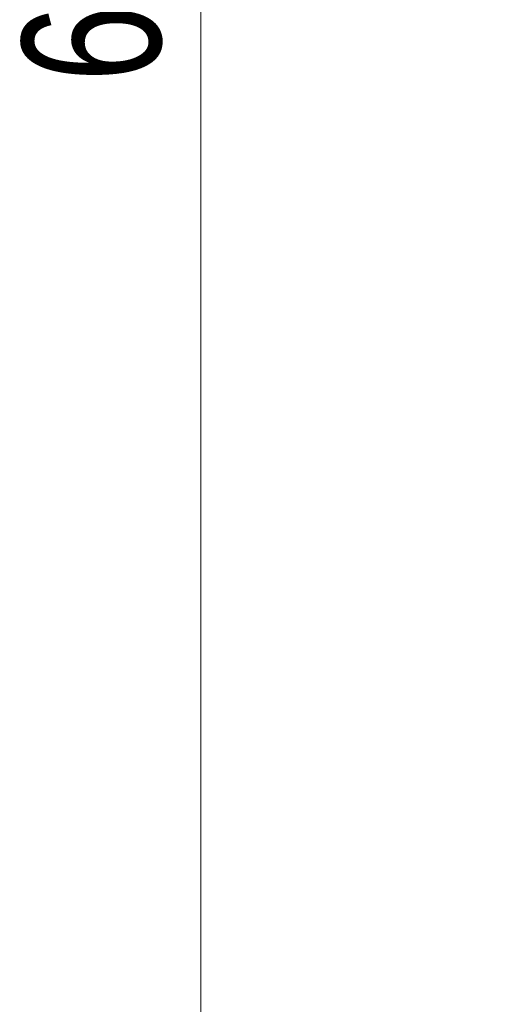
# Model space of a CAD drawing. Header units: millimetres. Extents: x 5 to 415, y 5 to 292.
# Tile 37 of 57: x 132 to 144, y 193 to 218. Entities that reach past the tile are written whole.
import ezdxf

# ---------------------------------------------------------------- set-up
doc = ezdxf.new("R2010")
doc.units = ezdxf.units.MM
doc.styles.add('SLDTEXTSTYLE1', font='TXT', dxfattribs={"width": 0.75})
doc.dimstyles.new('SLDDIMSTYLE3', dxfattribs={"dimtxt": 3.5, "dimasz": 3.556, "dimexe": 0, "dimexo": 0.0625, "dimgap": 0.875, "dimtad": 1, "dimdec": 1, "dimrnd": 1e-09, "dimzin": 12, "dimdsep": 46, "dimtxsty": 'SLDTEXTSTYLE1', "dimblk1": 'CLOSED', "dimblk2": 'CLOSED', "dimsah": 1, "dimcen": 0.09, "dimadec": 0, "dimazin": 3, "dimtfac": 1, "dimtdec": 1, "dimtofl": 0, "dimtmove": 0, "dimatfit": 3, "dimldrblk": 'CLOSED', "dimfxl": 1, "dimfrac": 2, "dimtolj": 1, "dimtzin": 12, "dimarcsym": 0})

# ---------------------------------------------------------------- blocks, each defined once
blk = doc.blocks.new('_CLOSED')
at = {"color": 0, "linetype": 'ByBlock', "lineweight": -2}
for p, q in [((-1, 0.166667), (0, 0)), ((-1, 0.166667), (-1, -0.166667)), ((0, 0), (-1, -0.166667)), ((0, 0), (-1, 0))]:
    blk.add_line(p, q, dxfattribs=at)
blk = doc.blocks.new('_D_8')
at = {"color": 7, "linetype": 'Continuous', "lineweight": 0}
for p, q in [((149.512, 252.91), (135.49, 252.91)), ((136.49, 252.91), (136.49, 188.174)), ((158.249, 188.174), (135.49, 188.174))]:
    blk.add_line(p, q, dxfattribs=at)
at = {"color": 7, "linetype": 'Continuous', "lineweight": 0, "xscale": 3.556, "yscale": 3.556}
for p, rotation in [((136.49, 252.91, 0.1), 90), ((136.49, 188.174, 0.1), 270)]:
    blk.add_blockref('_CLOSED', p, dxfattribs=dict(at, rotation=rotation))
at = {"color": 7, "linetype": 'Continuous', "lineweight": 0, "insert": (131.979, 215.936), "char_height": 3.5, "attachment_point": 1, "rotation": 90, "style": 'SLDTEXTSTYLE1'}
blk.add_mtext('64,7', dxfattribs=at)

msp = doc.modelspace()

# ---------------------------------------------------------------- dimensions: what is measured, and where the dimension line sits
at = {"color": 7, "linetype": 'Continuous', "lineweight": 0}
dim = msp.add_linear_dim(base=(136.49, 188.174), p1=(150.512, 252.91), p2=(159.249, 188.174), angle=90, dimstyle='SLDDIMSTYLE3', dxfattribs=at)
dim.commit()
dim.dimension.update_dxf_attribs({"geometry": '_D_8', "text_midpoint": (136.49, 220.461), "dimtype": 160})

doc.saveas('drawing.dxf')
